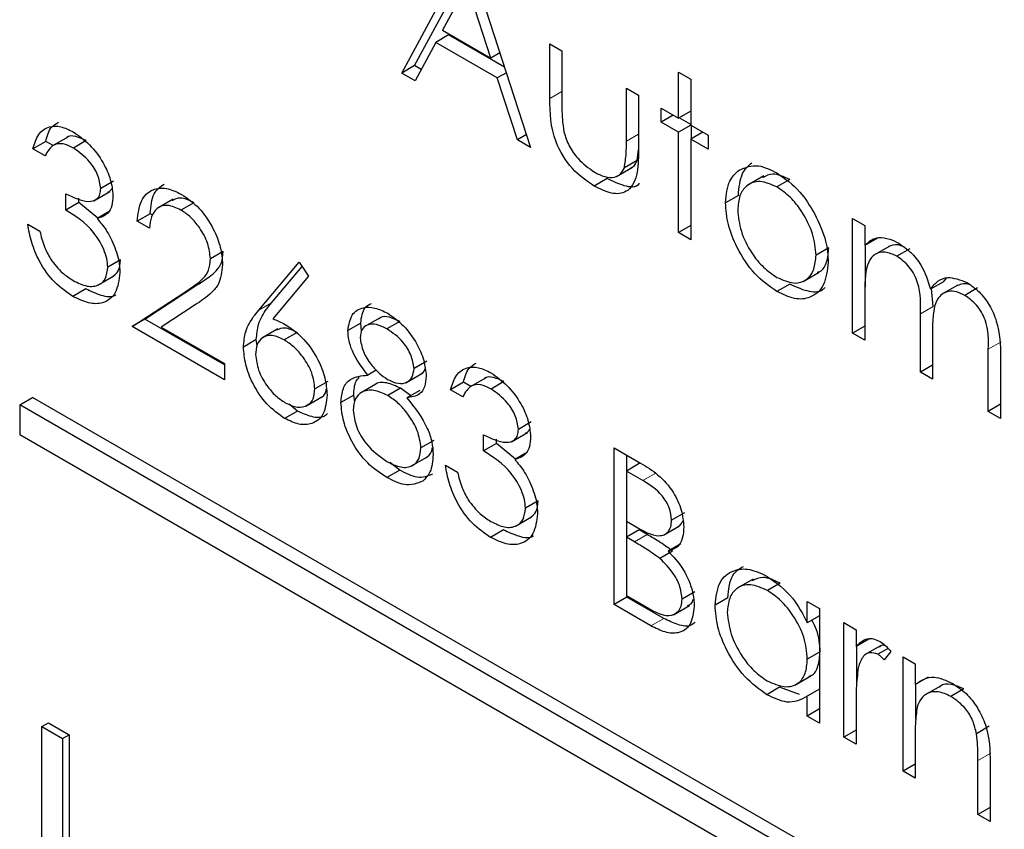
# Paper-space layout 'Blatt2' of a CAD drawing. Header units: millimetres. Extents: x 5 to 418, y 2 to 292.
# Tile 33 of 60: x 58.46 to 61.17, y 166.46 to 168.69. Entities that reach past the tile are written whole.
import ezdxf

# ---------------------------------------------------------------- set-up
doc = ezdxf.new("R2010")
doc.units = ezdxf.units.MM

psp = doc.layouts.new('Blatt2')

# ---------------------------------------------------------------- linework, layer by layer
at = {"color": 7, "linetype": 'Continuous', "lineweight": 25}
for p, q in [((59.5099, 168.5423), (59.6874, 168.8719)), ((59.5452, 168.5627), (59.699, 168.8482)), ((59.6922, 168.8691), (59.8649, 168.3373)), ((59.6894, 168.7865), (59.6216, 168.6606)), ((59.7554, 168.5834), (59.6894, 168.7865)), ((59.6216, 168.6606), (59.7554, 168.5834)), ((59.6388, 168.6472), (59.6034, 168.6268)), ((59.7932, 168.558), (59.6388, 168.6472)), ((59.6034, 168.6268), (59.5465, 168.5211)), ((59.773, 168.5288), (59.6034, 168.6268)), ((59.9176, 168.6226), (59.9512, 168.6033)), ((59.9176, 168.4718), (59.9176, 168.6226)), ((59.9512, 168.6033), (59.9512, 168.4568)), ((59.7803, 168.5978), (59.7554, 168.5834)), ((59.5452, 168.5627), (59.5099, 168.5423)), ((59.5633, 168.5523), (59.5452, 168.5627)), ((59.5465, 168.5211), (59.5099, 168.5423)), ((59.798, 168.5432), (59.773, 168.5288)), ((59.8284, 168.3584), (59.773, 168.5288)), ((60.2726, 168.5451), (60.3062, 168.5257)), ((60.2726, 168.4177), (60.2726, 168.5451)), ((60.3062, 168.5257), (60.3062, 168.3983)), ((60.1287, 168.5008), (60.1623, 168.4814)), ((60.1287, 168.3543), (60.1287, 168.5008)), ((60.1623, 168.4814), (60.1623, 168.3277)), ((60.2246, 168.4454), (60.2726, 168.4177)), ((60.2246, 168.4066), (60.2246, 168.4454)), ((60.2582, 168.426), (60.2246, 168.4066)), ((60.3062, 168.4371), (60.2726, 168.4177)), ((60.3062, 168.4004), (60.2744, 168.4187)), ((60.2726, 168.3789), (60.2246, 168.4066)), ((60.3062, 168.3983), (60.2726, 168.3789)), ((60.3062, 168.3983), (60.3542, 168.3706)), ((60.308, 168.3606), (60.308, 168.3973)), ((58.5891, 168.3656), (58.5449, 168.3401)), ((59.8533, 168.3728), (59.8284, 168.3584)), ((59.8649, 168.3373), (59.8284, 168.3584)), ((60.2726, 168.102), (60.2726, 168.3789)), ((60.3398, 168.3789), (60.3062, 168.3595)), ((60.3062, 168.3595), (60.3062, 168.0826)), ((60.3542, 168.3319), (60.3062, 168.3595)), ((60.3542, 168.3706), (60.3542, 168.3319)), ((58.5282, 168.3537), (58.4929, 168.3333)), ((58.5265, 168.3139), (58.4929, 168.3333)), ((58.5484, 168.3421), (58.5282, 168.3537)), ((58.6401, 168.3557), (58.6047, 168.3352)), ((60.1585, 168.301), (60.1623, 168.3314)), ((60.1017, 168.2569), (60.1459, 168.2825)), ((60.1585, 168.301), (60.1232, 168.2806)), ((60.0755, 168.251), (60.0402, 168.2306)), ((60.5075, 168.2583), (60.4633, 168.2328)), ((58.7153, 168.2444), (58.68, 168.224)), ((60.579, 168.2484), (60.5437, 168.228)), ((58.584, 168.1644), (58.584, 168.2087)), ((58.6194, 168.1848), (58.6194, 168.1969)), ((58.6608, 168.19), (58.705, 168.2155)), ((60.4375, 168.2046), (60.4021, 168.1842)), ((58.6194, 168.1848), (58.584, 168.1644)), ((58.6718, 168.1419), (58.6194, 168.1848)), ((58.8796, 168.1946), (58.8354, 168.169)), ((58.9364, 168.1846), (58.901, 168.1642)), ((58.7052, 168.1612), (58.6698, 168.1408)), ((58.8161, 168.1543), (58.7807, 168.1339)), ((58.8232, 168.1502), (58.8161, 168.1543)), ((60.7523, 168.1408), (60.7859, 168.1214)), ((60.7523, 167.825), (60.7523, 168.1408)), ((58.4785, 168.1256), (58.5121, 168.1062)), ((58.8143, 168.1146), (58.7807, 168.1339)), ((60.3062, 168.1213), (60.2726, 168.102)), ((60.7859, 168.1214), (60.7859, 168.0665)), ((60.3062, 168.0826), (60.2726, 168.102)), ((60.8213, 168.0869), (60.7859, 168.0665)), ((60.6869, 168.0603), (60.6516, 168.0399)), ((60.7877, 167.952), (60.7877, 168.0675)), ((60.8551, 168.065), (60.8109, 168.0395)), ((59.0175, 168.0502), (58.9822, 168.0297)), ((60.9097, 168.0575), (60.8744, 168.0371)), ((58.7345, 168.0269), (58.6992, 168.0065)), ((59.1152, 167.8877), (59.2268, 168.0204)), ((59.1505, 167.9081), (59.2349, 168.0084)), ((59.2268, 168.0204), (59.2527, 167.982)), ((58.6721, 167.9568), (58.7163, 167.9824)), ((59.2527, 167.982), (59.1538, 167.8645)), ((60.6159, 167.9672), (60.6601, 167.9927)), ((58.8017, 167.8635), (58.9468, 167.9586)), ((60.5792, 167.9603), (60.5438, 167.9399)), ((61.0026, 167.9664), (60.9672, 167.946)), ((61.0422, 167.9574), (60.998, 167.9319)), ((61.0026, 167.9664), (61.0126, 167.9772)), ((58.6386, 167.9466), (58.6033, 167.9261)), ((58.7663, 167.8431), (58.9114, 167.9382)), ((60.7859, 167.9385), (60.7859, 167.8056)), ((60.9748, 167.898), (60.9703, 167.9478)), ((61.097, 167.9494), (61.0617, 167.929)), ((58.9401, 167.9025), (58.8464, 167.8412)), ((60.9394, 167.717), (60.9394, 167.8776)), ((58.8017, 167.8635), (58.7663, 167.8431)), ((59.0206, 167.6963), (58.7663, 167.8431)), ((59.0206, 167.7372), (58.8017, 167.8635)), ((59.3965, 167.8524), (59.3612, 167.832)), ((59.3991, 167.8304), (59.3965, 167.8524)), ((59.45, 167.8674), (59.4058, 167.8419)), ((59.5043, 167.8567), (59.4689, 167.8363)), ((60.7859, 167.8444), (60.7523, 167.825)), ((58.8464, 167.8412), (59.0206, 167.7407)), ((59.1681, 167.8365), (59.1239, 167.811)), ((59.2209, 167.8265), (59.1855, 167.8061)), ((60.7859, 167.8056), (60.7523, 167.825)), ((60.973, 167.8205), (60.973, 167.6976)), ((59.1087, 167.8068), (59.0733, 167.7864)), ((59.1109, 167.7902), (59.1087, 167.8068)), ((61.1265, 167.609), (61.1265, 167.7802)), ((61.1601, 167.7607), (61.1601, 167.5896)), ((59.0206, 167.7407), (59.0206, 167.6963)), ((59.5788, 167.7474), (59.5435, 167.727)), ((60.973, 167.7364), (60.9394, 167.717)), ((59.4394, 167.7225), (59.4158, 167.7089)), ((59.5208, 167.6878), (59.565, 167.7134)), ((60.973, 167.6976), (60.9394, 167.717)), ((59.3054, 167.6917), (59.27, 167.6713)), ((59.4386, 167.6839), (59.3944, 167.6583)), ((59.6795, 167.6891), (59.6442, 167.6687)), ((59.6997, 167.6775), (59.6795, 167.6891)), ((59.7404, 167.701), (59.6962, 167.6755)), ((59.7914, 167.691), (59.756, 167.6706)), ((59.3773, 167.6535), (59.342, 167.6331)), ((59.3802, 167.6346), (59.3773, 167.6535)), ((59.5065, 167.6727), (59.4711, 167.6523)), ((59.5341, 167.6524), (59.5065, 167.6727)), ((59.5592, 167.6669), (59.5239, 167.6465)), ((59.6778, 167.6493), (59.6442, 167.6687)), ((58.4564, 167.6266), (58.4918, 167.647)), ((66.2346, 163.1363), (58.4564, 167.6266)), ((58.4564, 167.6266), (58.4564, 167.5449)), ((66.27, 163.1567), (58.4918, 167.647)), ((59.222, 167.6098), (59.1989, 167.6289)), ((59.245, 167.6236), (59.2892, 167.6492)), ((61.1601, 167.6284), (61.1265, 167.609)), ((59.222, 167.6098), (59.1867, 167.5894)), ((61.1601, 167.5896), (61.1265, 167.609)), ((59.8666, 167.5798), (59.8313, 167.5594)), ((58.4564, 167.5449), (66.2346, 163.0547)), ((59.7353, 167.4997), (59.7353, 167.5441)), ((59.8121, 167.5254), (59.8563, 167.5509)), ((59.598, 167.5289), (59.5626, 167.5085)), ((59.7707, 167.5202), (59.7353, 167.4997)), ((59.7707, 167.5202), (59.7707, 167.5323)), ((59.8231, 167.4773), (59.7707, 167.5202)), ((59.8565, 167.4966), (59.8212, 167.4762)), ((60.0951, 167.5081), (60.1681, 167.4659)), ((60.0951, 167.076), (60.0951, 167.5081)), ((59.5039, 167.447), (59.4769, 167.4675)), ((59.535, 167.4575), (59.5792, 167.483)), ((60.1641, 167.4648), (60.1287, 167.4444)), ((60.1305, 167.4454), (60.1305, 167.4877)), ((59.5039, 167.447), (59.4686, 167.4266)), ((59.6298, 167.461), (59.6634, 167.4416)), ((60.1287, 167.4444), (60.1287, 167.3059)), ((60.1743, 167.4181), (60.1287, 167.4444)), ((59.8858, 167.3623), (59.8505, 167.3419)), ((60.2888, 167.3293), (60.2534, 167.3089)), ((59.8234, 167.2922), (59.8676, 167.3177)), ((60.1287, 167.3059), (60.1513, 167.2929)), ((60.1305, 167.2626), (60.1305, 167.3049)), ((59.79, 167.2819), (59.7546, 167.2615)), ((60.1641, 167.282), (60.1287, 167.2616)), ((60.1863, 167.2691), (60.1641, 167.282)), ((60.2312, 167.2676), (60.2754, 167.2931)), ((60.1287, 167.2616), (60.1287, 167.1009)), ((60.151, 167.2487), (60.1287, 167.2616)), ((60.2563, 167.2236), (60.221, 167.2032)), ((60.2791, 167.2437), (60.2438, 167.2233)), ((60.4785, 167.1465), (60.4343, 167.1209)), ((60.3176, 167.1111), (60.2822, 167.0906)), ((60.5528, 167.1351), (60.5174, 167.1147)), ((60.1305, 167.0964), (60.0951, 167.076)), ((60.1287, 167.1009), (60.1765, 167.0733)), ((60.1305, 167.0964), (60.1305, 167.0999)), ((60.2317, 167.038), (60.1305, 167.0964)), ((60.4087, 167.0945), (60.3734, 167.0741)), ((60.6276, 167.0259), (60.6276, 167.0844)), ((60.6276, 167.0844), (60.6612, 167.065)), ((60.1963, 167.0176), (60.0951, 167.076)), ((60.2586, 167.048), (60.3028, 167.0735)), ((60.6612, 167.065), (60.6612, 166.7492)), ((60.6612, 167.0453), (60.6276, 167.0259)), ((60.7283, 167.0262), (60.7619, 167.0068)), ((60.7283, 166.7105), (60.7283, 167.0262)), ((60.7619, 167.0068), (60.7619, 166.9603)), ((60.7973, 166.9808), (60.7619, 166.9603)), ((60.7637, 166.8569), (60.7637, 166.9614)), ((60.8297, 166.9626), (60.7855, 166.9371)), ((60.8503, 166.9549), (60.8223, 166.9388)), ((60.8579, 166.9462), (60.8394, 166.9232)), ((60.6612, 166.9452), (60.6276, 166.9258)), ((60.8915, 166.932), (60.925, 166.9127)), ((60.8915, 166.6163), (60.8915, 166.932)), ((60.925, 166.9127), (60.925, 166.8557)), ((60.5933, 166.8539), (60.6375, 166.8794)), ((60.9604, 166.8761), (60.925, 166.8557)), ((60.5513, 166.848), (60.5159, 166.8275)), ((60.6062, 166.8277), (60.5513, 166.848)), ((60.6612, 166.8426), (60.6276, 166.8232)), ((60.9268, 166.7595), (60.9268, 166.8567)), ((60.995, 166.8514), (60.9508, 166.8259)), ((61.0586, 166.8432), (61.0232, 166.8227)), ((60.6276, 166.7686), (60.6276, 166.8232)), ((60.6612, 166.788), (60.6276, 166.7686)), ((60.7619, 166.7972), (60.7619, 166.6911)), ((60.6612, 166.7492), (60.6276, 166.7686)), ((58.5178, 166.7397), (58.5355, 166.75)), ((58.5178, 166.7397), (58.5749, 166.7068)), ((58.5178, 166.0049), (58.5178, 166.7397)), ((58.5355, 166.75), (58.5926, 166.717)), ((60.7619, 166.7298), (60.7283, 166.7105)), ((61.1291, 166.7403), (61.0938, 166.7199)), ((58.5749, 166.7068), (58.5926, 166.717)), ((58.5749, 166.7068), (58.5749, 165.9719)), ((58.5926, 166.717), (58.5926, 165.9821)), ((60.7619, 166.6911), (60.7283, 166.7105)), ((60.925, 166.7111), (60.925, 166.5969)), ((60.925, 166.6357), (60.8915, 166.6163)), ((61.0977, 166.4972), (61.0977, 166.6457)), ((61.1313, 166.6391), (61.1313, 166.4778)), ((60.925, 166.5969), (60.8915, 166.6163)), ((61.1313, 166.5166), (61.0977, 166.4972)), ((61.1313, 166.4778), (61.0977, 166.4972))]:
    psp.add_line(p, q, dxfattribs=at)
at = {"color": 7, "linetype": 'Continuous', "lineweight": 18}
for p, q in [((59.9512, 168.4912), (59.9176, 168.4718)), ((60.1623, 168.3737), (60.1287, 168.3543)), ((58.9468, 167.9586), (58.9114, 167.9382)), ((59.1505, 167.9081), (59.1152, 167.8877)), ((60.9748, 167.898), (60.9394, 167.8776)), ((61.1619, 167.8006), (61.1265, 167.7802)), ((60.2096, 167.4385), (60.1743, 167.4181)), ((60.1863, 167.2691), (60.151, 167.2487)), ((60.2317, 167.038), (60.1963, 167.0176)), ((61.1331, 166.6662), (61.0977, 166.6457))]:
    psp.add_line(p, q, dxfattribs=at)
at = {"color": 7, "linetype": 'Continuous', "lineweight": 25}
for points, knots in [([(60.0402, 168.2306), (60.0194, 168.2445), (59.9779, 168.2722), (59.9197, 168.369), (59.9184, 168.4327), (59.9176, 168.4718)], [0, 0, 0, 0, 0.28097, 0.559785, 1, 1, 1, 1]), ([(59.9512, 168.4568), (59.9512, 168.4429), (59.9511, 168.4182), (59.9549, 168.3916), (59.9565, 168.3799)], [0, 0, 0, 0, 0.560377, 1, 1, 1, 1]), ([(58.4929, 168.3333), (58.4972, 168.3475), (58.5058, 168.3757), (58.5344, 168.3959), (58.569, 168.397), (58.5925, 168.3856), (58.6043, 168.3798)], [0, 0, 0, 0, 0.280288, 0.55968, 0.779747, 1, 1, 1, 1]), ([(58.5282, 168.3537), (58.5321, 168.3685), (58.5386, 168.3927), (58.5563, 168.4026), (58.5632, 168.4064)], [0, 0, 0, 0, 0.609349, 1, 1, 1, 1]), ([(58.6401, 168.3557), (58.6306, 168.3601), (58.6115, 168.3688), (58.5912, 168.3701), (58.5856, 168.363), (58.5852, 168.3624)], [0, 0, 0, 0, 0.479358, 0.957166, 1, 1, 1, 1]), ([(58.6043, 168.3798), (58.6194, 168.3692), (58.6497, 168.348), (58.6859, 168.2993), (58.709, 168.2483), (58.712, 168.2191), (58.7135, 168.2045)], [0, 0, 0, 0, 0.280085, 0.559868, 0.780099, 1, 1, 1, 1]), ([(59.9565, 168.3799), (59.9607, 168.3669), (59.9689, 168.341), (59.999, 168.2984), (60.0248, 168.2803), (60.0405, 168.2692)], [0, 0, 0, 0, 0.280117, 0.560544, 1, 1, 1, 1]), ([(58.6047, 168.3352), (58.595, 168.34), (58.5756, 168.3494), (58.5446, 168.3457), (58.5333, 168.326), (58.5265, 168.3139)], [0, 0, 0, 0, 0.280636, 0.560364, 1, 1, 1, 1]), ([(58.68, 168.224), (58.6781, 168.2364), (58.6743, 168.2613), (58.6456, 168.3059), (58.6202, 168.3241), (58.6047, 168.3352)], [0, 0, 0, 0, 0.278859, 0.560074, 1, 1, 1, 1]), ([(60.1232, 168.2806), (60.1252, 168.2937), (60.1289, 168.317), (60.1288, 168.3429), (60.1287, 168.3543)], [0, 0, 0, 0, 0.559371, 1, 1, 1, 1]), ([(60.1623, 168.3277), (60.162, 168.3043), (60.1614, 168.2577), (60.1351, 168.2113), (60.0882, 168.2063), (60.0562, 168.2225), (60.0402, 168.2306)], [0, 0, 0, 0, 0.281501, 0.559646, 0.779298, 1, 1, 1, 1]), ([(60.0405, 168.2692), (60.0502, 168.2642), (60.0697, 168.2543), (60.0946, 168.2535), (60.1135, 168.2621), (60.1199, 168.2744), (60.1232, 168.2806)], [0, 0, 0, 0, 0.28027, 0.560007, 0.780074, 1, 1, 1, 1]), ([(60.1409, 168.2809), (60.1432, 168.2819), (60.1513, 168.2853), (60.1555, 168.2944), (60.1585, 168.301)], [0, 0, 0, 0, 0.285818, 1, 1, 1, 1]), ([(60.4375, 168.2046), (60.4395, 168.2267), (60.443, 168.2663), (60.4652, 168.2862), (60.475, 168.295)], [0, 0, 0, 0, 0.559285, 1, 1, 1, 1]), ([(60.4396, 168.2746), (60.4565, 168.2817), (60.4867, 168.2946), (60.5263, 168.2752), (60.5438, 168.2667)], [0, 0, 0, 0, 0.55888, 1, 1, 1, 1]), ([(60.164, 168.2371), (60.1639, 168.2369), (60.1563, 168.2248), (60.122, 168.2289), (60.0911, 168.2436), (60.0755, 168.251)], [0, 0, 0, 0, 0.010224, 0.503933, 1, 1, 1, 1]), ([(60.4021, 168.1842), (60.4041, 168.2063), (60.4077, 168.2459), (60.4298, 168.2658), (60.4396, 168.2746)], [0, 0, 0, 0, 0.559285, 1, 1, 1, 1]), ([(60.579, 168.2484), (60.5627, 168.256), (60.5339, 168.2693), (60.5132, 168.2583), (60.5042, 168.2535)], [0, 0, 0, 0, 0.564377, 1, 1, 1, 1]), ([(60.5438, 168.2667), (60.566, 168.2512), (60.6057, 168.2235), (60.6348, 168.1758), (60.6477, 168.1547)], [0, 0, 0, 0, 0.559182, 1, 1, 1, 1]), ([(58.584, 168.2087), (58.6052, 168.1988), (58.6369, 168.1838), (58.6679, 168.1913), (58.6785, 168.2067), (58.6795, 168.2183), (58.68, 168.224)], [0, 0, 0, 0, 0.499418, 0.749016, 0.874544, 1, 1, 1, 1]), ([(58.6997, 168.2147), (58.7017, 168.2151), (58.7067, 168.2159), (58.7089, 168.2211), (58.7103, 168.2242)], [0, 0, 0, 0, 0.3991494, 1, 1, 1, 1]), ([(58.7807, 168.1339), (58.7829, 168.1537), (58.7872, 168.1931), (58.8192, 168.2227), (58.8598, 168.2281), (58.8884, 168.2144), (58.9027, 168.2075)], [0, 0, 0, 0, 0.280029, 0.559515, 0.779668, 1, 1, 1, 1]), ([(58.8161, 168.1543), (58.8179, 168.1747), (58.8213, 168.212), (58.8439, 168.2282), (58.8543, 168.2356)], [0, 0, 0, 0, 0.54369, 1, 1, 1, 1]), ([(60.5437, 168.228), (60.5277, 168.235), (60.4957, 168.2489), (60.4607, 168.2346), (60.439, 168.2062), (60.4368, 168.1784), (60.4357, 168.1645)], [0, 0, 0, 0, 0.279484, 0.559256, 0.779547, 1, 1, 1, 1]), ([(60.6516, 168.0399), (60.6498, 168.0595), (60.6461, 168.0985), (60.6165, 168.1562), (60.5813, 168.2023), (60.5562, 168.2194), (60.5437, 168.228)], [0, 0, 0, 0, 0.279586, 0.559398, 0.779653, 1, 1, 1, 1]), ([(58.7135, 168.2045), (58.7129, 168.1948), (58.7117, 168.1756), (58.6982, 168.1502), (58.6806, 168.1444), (58.6698, 168.1408)], [0, 0, 0, 0, 0.280508, 0.560792, 1, 1, 1, 1]), ([(58.9364, 168.1846), (58.9233, 168.191), (58.9002, 168.2023), (58.8835, 168.1937), (58.8762, 168.19)], [0, 0, 0, 0, 0.5644202, 1, 1, 1, 1]), ([(58.9027, 168.2075), (58.9194, 168.1961), (58.9528, 168.1733), (58.9898, 168.1167), (59.0122, 168.061), (59.0146, 168.0296), (59.0158, 168.0138)], [0, 0, 0, 0, 0.27989, 0.559224, 0.779582, 1, 1, 1, 1]), ([(58.901, 168.1642), (58.8882, 168.1701), (58.8627, 168.1818), (58.8338, 168.1715), (58.8183, 168.1467), (58.8156, 168.1253), (58.8143, 168.1146)], [0, 0, 0, 0, 0.279699, 0.558847, 0.779176, 1, 1, 1, 1]), ([(60.5438, 167.9399), (60.5228, 167.9544), (60.481, 167.9835), (60.4349, 168.0549), (60.4067, 168.1248), (60.4036, 168.1644), (60.4021, 168.1842)], [0, 0, 0, 0, 0.279776, 0.559179, 0.779592, 1, 1, 1, 1]), ([(58.6992, 168.0065), (58.6986, 168.0144), (58.6975, 168.0301), (58.6859, 168.064), (58.6511, 168.1214), (58.6108, 168.1472), (58.584, 168.1644)], [0, 0, 0, 0, 0.125587, 0.251191, 0.500605, 1, 1, 1, 1]), ([(58.6698, 168.1408), (58.6786, 168.1305), (58.6941, 168.1122), (58.7054, 168.0902), (58.7104, 168.0805)], [0, 0, 0, 0, 0.559795, 1, 1, 1, 1]), ([(58.9822, 168.0297), (58.9806, 168.044), (58.9775, 168.0726), (58.9546, 168.114), (58.9283, 168.146), (58.9101, 168.1581), (58.901, 168.1642)], [0, 0, 0, 0, 0.279126, 0.558978, 0.77935, 1, 1, 1, 1]), ([(60.4357, 168.1645), (60.4377, 168.1451), (60.4417, 168.1063), (60.4703, 168.0485), (60.5063, 168.0041), (60.5312, 167.9872), (60.5437, 167.9787)], [0, 0, 0, 0, 0.2796181, 0.5591672, 0.7795123, 1, 1, 1, 1]), ([(60.6477, 168.1547), (60.6598, 168.1289), (60.6814, 168.0828), (60.684, 168.0398), (60.6852, 168.0208)], [0, 0, 0, 0, 0.559216, 1, 1, 1, 1]), ([(58.6033, 167.9261), (58.5861, 167.9378), (58.5518, 167.9611), (58.5113, 168.0176), (58.4878, 168.0748), (58.4816, 168.1087), (58.4785, 168.1256)], [0, 0, 0, 0, 0.279886, 0.558979, 0.779263, 1, 1, 1, 1]), ([(58.5121, 168.1062), (58.5155, 168.0917), (58.5216, 168.0657), (58.5353, 168.0406), (58.5414, 168.0296)], [0, 0, 0, 0, 0.5606944, 1, 1, 1, 1]), ([(60.7859, 168.0665), (60.792, 168.0725), (60.8028, 168.0832), (60.8174, 168.0872), (60.8238, 168.089)], [0, 0, 0, 0, 0.5601482, 1, 1, 1, 1]), ([(60.8238, 168.089), (60.8339, 168.0883), (60.852, 168.0871), (60.8716, 168.077), (60.8802, 168.0725)], [0, 0, 0, 0, 0.559743, 1, 1, 1, 1]), ([(58.7104, 168.0805), (58.7176, 168.0632), (58.7304, 168.0321), (58.732, 168.0035), (58.7327, 167.9909)], [0, 0, 0, 0, 0.559419, 1, 1, 1, 1]), ([(60.6545, 167.9926), (60.6572, 167.9932), (60.6701, 167.9963), (60.6828, 168.0204), (60.6856, 168.047), (60.6869, 168.0603)], [0, 0, 0, 0, 0.119123, 0.559661, 1, 1, 1, 1]), ([(60.8918, 168.0635), (60.8869, 168.0654), (60.8712, 168.0718), (60.8591, 168.0662), (60.8507, 168.0624)], [0, 0, 0, 0, 0.309221, 1, 1, 1, 1]), ([(60.8802, 168.0725), (60.8911, 168.0649), (60.913, 168.0497), (60.9487, 168.0059), (60.9602, 167.9687), (60.9672, 167.946)], [0, 0, 0, 0, 0.280809, 0.561507, 1, 1, 1, 1]), ([(58.9468, 167.9586), (58.9576, 167.9655), (58.9753, 167.9769), (58.9982, 167.9955), (59.0145, 168.0166), (59.0165, 168.039), (59.0175, 168.0502)], [0, 0, 0, 0, 0.340542, 0.56085, 0.780599, 1, 1, 1, 1]), ([(60.5437, 167.9787), (60.5595, 167.9717), (60.5912, 167.9575), (60.627, 167.9698), (60.648, 167.9989), (60.6504, 168.0263), (60.6516, 168.0399)], [0, 0, 0, 0, 0.279745, 0.559113, 0.779606, 1, 1, 1, 1]), ([(60.8744, 168.0371), (60.8633, 168.0418), (60.8413, 168.0514), (60.8135, 168.0444), (60.7865, 168.0128), (60.7862, 167.9691), (60.7859, 167.9385)], [0, 0, 0, 0, 0.186544, 0.37335, 0.56013, 1, 1, 1, 1]), ([(60.9394, 167.8776), (60.9404, 167.9054), (60.9417, 167.9401), (60.923, 167.9865), (60.9043, 168.0152), (60.8863, 168.0284), (60.8744, 168.0371)], [0, 0, 0, 0, 0.500537, 0.625897, 0.751368, 1, 1, 1, 1]), ([(58.5414, 168.0296), (58.5521, 168.0156), (58.5714, 167.9906), (58.5939, 167.9764), (58.6039, 167.9701)], [0, 0, 0, 0, 0.558748, 1, 1, 1, 1]), ([(58.6039, 167.9701), (58.6169, 167.9636), (58.6428, 167.9507), (58.6741, 167.955), (58.6954, 167.9735), (58.6979, 167.9955), (58.6992, 168.0065)], [0, 0, 0, 0, 0.2805991, 0.5601509, 0.7803026, 1, 1, 1, 1]), ([(58.7116, 167.9802), (58.7179, 167.9848), (58.7312, 167.9941), (58.7334, 168.0157), (58.7345, 168.0269)], [0, 0, 0, 0, 0.480676, 1, 1, 1, 1]), ([(58.9114, 167.9382), (58.9222, 167.9451), (58.94, 167.9565), (58.9629, 167.9751), (58.9792, 167.9962), (58.9812, 168.0186), (58.9822, 168.0297)], [0, 0, 0, 0, 0.340542, 0.56085, 0.780599, 1, 1, 1, 1]), ([(59.0158, 168.0138), (59.0135, 167.9943), (59.0098, 167.9622), (58.9857, 167.9366), (58.9638, 167.9182), (58.948, 167.9078), (58.9401, 167.9025)], [0, 0, 0, 0, 0.33837, 0.558748, 0.779361, 1, 1, 1, 1]), ([(60.6852, 168.0208), (60.6826, 167.9983), (60.6775, 167.9532), (60.6398, 167.921), (60.593, 167.9158), (60.5602, 167.9318), (60.5438, 167.9399)], [0, 0, 0, 0, 0.279521, 0.559381, 0.779507, 1, 1, 1, 1]), ([(58.7327, 167.9909), (58.7301, 167.9712), (58.7247, 167.9319), (58.6896, 167.9055), (58.6468, 167.9049), (58.6178, 167.9191), (58.6033, 167.9261)], [0, 0, 0, 0, 0.279304, 0.558838, 0.779277, 1, 1, 1, 1]), ([(60.9672, 167.946), (60.9734, 167.954), (60.9859, 167.9699), (61.0187, 167.9834), (61.049, 167.9716), (61.0675, 167.9644)], [0, 0, 0, 0, 0.281263, 0.562094, 1, 1, 1, 1]), ([(60.6763, 167.9505), (60.6742, 167.9483), (60.6625, 167.9363), (60.6275, 167.9375), (60.5953, 167.9527), (60.5792, 167.9603)], [0, 0, 0, 0, 0.100871, 0.55006, 1, 1, 1, 1]), ([(61.075, 167.9585), (61.0747, 167.9587), (61.0667, 167.962), (61.0533, 167.9613), (61.0428, 167.9565), (61.0381, 167.9543)], [0, 0, 0, 0, 0.023662, 0.556677, 1, 1, 1, 1]), ([(61.0675, 167.9644), (61.0789, 167.9566), (61.1016, 167.9411), (61.1311, 167.9022), (61.1592, 167.8376), (61.1597, 167.7924), (61.1601, 167.7607)], [0, 0, 0, 0, 0.186885, 0.373579, 0.560268, 1, 1, 1, 1]), ([(58.7212, 167.93), (58.7208, 167.9297), (58.7113, 167.9218), (58.6811, 167.927), (58.6528, 167.94), (58.6386, 167.9466)], [0, 0, 0, 0, 0.020663, 0.510016, 1, 1, 1, 1]), ([(61.0617, 167.929), (61.0539, 167.9328), (61.0383, 167.9403), (61.017, 167.9408), (60.9989, 167.9341), (60.9725, 167.9041), (60.9728, 167.8576), (60.973, 167.8205)], [0, 0, 0, 0, 0.125317, 0.250662, 0.376086, 0.501515, 1, 1, 1, 1]), ([(61.1265, 167.7802), (61.1273, 167.8067), (61.1283, 167.8398), (61.1081, 167.883), (61.0899, 167.9091), (61.0729, 167.921), (61.0617, 167.929)], [0, 0, 0, 0, 0.499445, 0.624933, 0.750561, 1, 1, 1, 1]), ([(59.1087, 167.8068), (59.11, 167.8215), (59.1122, 167.8457), (59.1241, 167.8717), (59.1364, 167.891), (59.1458, 167.9024), (59.1505, 167.9081)], [0, 0, 0, 0, 0.339374, 0.559486, 0.779731, 1, 1, 1, 1]), ([(59.3612, 167.832), (59.3638, 167.8478), (59.3691, 167.8793), (59.4, 167.8974), (59.4352, 167.8968), (59.459, 167.8853), (59.4708, 167.8796)], [0, 0, 0, 0, 0.2788058, 0.5584573, 0.7791595, 1, 1, 1, 1]), ([(59.3965, 167.8524), (59.3986, 167.869), (59.402, 167.8952), (59.4198, 167.9037), (59.4263, 167.9069)], [0, 0, 0, 0, 0.632557, 1, 1, 1, 1]), ([(59.0733, 167.7864), (59.0747, 167.801), (59.0768, 167.8252), (59.0887, 167.8513), (59.1011, 167.8706), (59.1105, 167.882), (59.1152, 167.8877)], [0, 0, 0, 0, 0.339374, 0.559486, 0.779731, 1, 1, 1, 1]), ([(59.5043, 167.8567), (59.4946, 167.8614), (59.4753, 167.8708), (59.4546, 167.8716), (59.4474, 167.865), (59.4462, 167.8639)], [0, 0, 0, 0, 0.454504, 0.907816, 1, 1, 1, 1]), ([(59.4708, 167.8796), (59.4857, 167.8691), (59.5156, 167.8481), (59.5506, 167.7993), (59.5727, 167.7492), (59.5756, 167.7205), (59.577, 167.7062)], [0, 0, 0, 0, 0.279929, 0.559623, 0.779946, 1, 1, 1, 1]), ([(59.1538, 167.8645), (59.161, 167.8617), (59.1739, 167.8566), (59.1869, 167.8495), (59.1926, 167.8463)], [0, 0, 0, 0, 0.55991, 1, 1, 1, 1]), ([(59.1926, 167.8463), (59.209, 167.8347), (59.2418, 167.8114), (59.2783, 167.7557), (59.3004, 167.7007), (59.3025, 167.6697), (59.3036, 167.6542)], [0, 0, 0, 0, 0.279638, 0.559326, 0.779527, 1, 1, 1, 1]), ([(59.4689, 167.8363), (59.4591, 167.8412), (59.4395, 167.8511), (59.4154, 167.849), (59.3979, 167.8369), (59.3958, 167.8203), (59.3947, 167.812)], [0, 0, 0, 0, 0.280651, 0.560566, 0.78062, 1, 1, 1, 1]), ([(59.1855, 167.8061), (59.1741, 167.8115), (59.1514, 167.8224), (59.1252, 167.8147), (59.1094, 167.7949), (59.1077, 167.7752), (59.1069, 167.7654)], [0, 0, 0, 0, 0.280127, 0.559515, 0.779719, 1, 1, 1, 1]), ([(59.2209, 167.8265), (59.2093, 167.8323), (59.1878, 167.8431), (59.1717, 167.836), (59.1642, 167.8328)], [0, 0, 0, 0, 0.538433, 1, 1, 1, 1]), ([(59.4158, 167.7089), (59.3997, 167.7305), (59.3773, 167.7606), (59.3631, 167.8052), (59.3618, 167.8231), (59.3612, 167.832)], [0, 0, 0, 0, 0.557752, 0.778932, 1, 1, 1, 1]), ([(59.5435, 167.727), (59.5415, 167.7393), (59.5374, 167.7639), (59.5099, 167.8085), (59.4845, 167.8258), (59.4689, 167.8363)], [0, 0, 0, 0, 0.278971, 0.559919, 1, 1, 1, 1]), ([(59.27, 167.6713), (59.2683, 167.6858), (59.2648, 167.7149), (59.2403, 167.7564), (59.2132, 167.7878), (59.1948, 167.8), (59.1855, 167.8061)], [0, 0, 0, 0, 0.278754, 0.558605, 0.779147, 1, 1, 1, 1]), ([(59.3947, 167.812), (59.3968, 167.7994), (59.401, 167.7739), (59.4233, 167.7393), (59.4466, 167.7128), (59.4624, 167.7023), (59.4703, 167.6971)], [0, 0, 0, 0, 0.277721, 0.558224, 0.779072, 1, 1, 1, 1]), ([(59.1867, 167.5894), (59.1699, 167.6014), (59.1365, 167.6253), (59.0987, 167.6822), (59.0772, 167.7386), (59.0746, 167.7704), (59.0733, 167.7864)], [0, 0, 0, 0, 0.27967, 0.559085, 0.779558, 1, 1, 1, 1]), ([(59.1069, 167.7654), (59.1085, 167.7512), (59.1117, 167.7228), (59.1351, 167.6819), (59.1614, 167.6507), (59.1794, 167.6386), (59.1885, 167.6326)], [0, 0, 0, 0, 0.279059, 0.55882, 0.779303, 1, 1, 1, 1]), ([(59.6795, 167.6891), (59.6835, 167.7039), (59.6899, 167.7281), (59.7076, 167.7379), (59.7145, 167.7418)], [0, 0, 0, 0, 0.609349, 1, 1, 1, 1]), ([(59.342, 167.6331), (59.3432, 167.6468), (59.3457, 167.6743), (59.3708, 167.7046), (59.3987, 167.7072), (59.4158, 167.7089)], [0, 0, 0, 0, 0.279987, 0.559901, 1, 1, 1, 1]), ([(59.4703, 167.6971), (59.4802, 167.6926), (59.5001, 167.6835), (59.5241, 167.6872), (59.5398, 167.7023), (59.5422, 167.7188), (59.5435, 167.727)], [0, 0, 0, 0, 0.280237, 0.560145, 0.780435, 1, 1, 1, 1]), ([(59.577, 167.7062), (59.5762, 167.6959), (59.5745, 167.6753), (59.5568, 167.6515), (59.5364, 167.6484), (59.5239, 167.6465)], [0, 0, 0, 0, 0.280159, 0.560243, 1, 1, 1, 1]), ([(59.5604, 167.711), (59.5659, 167.7142), (59.5719, 167.7176), (59.5737, 167.7257), (59.5738, 167.7263)], [0, 0, 0, 0, 0.924442, 1, 1, 1, 1]), ([(59.6442, 167.6687), (59.6485, 167.6828), (59.6571, 167.711), (59.6857, 167.7313), (59.7203, 167.7324), (59.7438, 167.7209), (59.7556, 167.7152)], [0, 0, 0, 0, 0.280288, 0.55968, 0.779747, 1, 1, 1, 1]), ([(59.7556, 167.7152), (59.7707, 167.7046), (59.801, 167.6833), (59.8373, 167.6346), (59.8603, 167.5837), (59.8633, 167.5544), (59.8649, 167.5398)], [0, 0, 0, 0, 0.280085, 0.559868, 0.780099, 1, 1, 1, 1]), ([(59.3773, 167.6535), (59.378, 167.6679), (59.379, 167.6886), (59.3893, 167.6996), (59.3924, 167.703)], [0, 0, 0, 0, 0.697882, 1, 1, 1, 1]), ([(59.5065, 167.6727), (59.4936, 167.6786), (59.4678, 167.6905), (59.4425, 167.6895), (59.4347, 167.6813), (59.4344, 167.681)], [0, 0, 0, 0, 0.490788, 0.980826, 1, 1, 1, 1]), ([(59.756, 167.6706), (59.7463, 167.6753), (59.7269, 167.6848), (59.6959, 167.681), (59.6847, 167.6613), (59.6778, 167.6493)], [0, 0, 0, 0, 0.280636, 0.560364, 1, 1, 1, 1]), ([(59.7914, 167.691), (59.7819, 167.6954), (59.7629, 167.7042), (59.7425, 167.7054), (59.7369, 167.6983), (59.7365, 167.6978)], [0, 0, 0, 0, 0.479358, 0.957166, 1, 1, 1, 1]), ([(59.3036, 167.6542), (59.3017, 167.6355), (59.2978, 167.5982), (59.2659, 167.5729), (59.2269, 167.5705), (59.2001, 167.5831), (59.1867, 167.5894)], [0, 0, 0, 0, 0.279631, 0.55896, 0.779478, 1, 1, 1, 1]), ([(59.1885, 167.6326), (59.2, 167.6273), (59.2229, 167.6167), (59.2496, 167.6235), (59.2672, 167.6416), (59.2691, 167.6614), (59.27, 167.6713)], [0, 0, 0, 0, 0.280018, 0.559853, 0.779987, 1, 1, 1, 1]), ([(59.2847, 167.6468), (59.285, 167.6469), (59.2926, 167.6485), (59.2994, 167.6569), (59.3012, 167.6684), (59.3015, 167.6705)], [0, 0, 0, 0, 0.027326, 0.817479, 1, 1, 1, 1]), ([(59.4711, 167.6523), (59.458, 167.6586), (59.4317, 167.6712), (59.4007, 167.6649), (59.3794, 167.6459), (59.3768, 167.6236), (59.3756, 167.6124)], [0, 0, 0, 0, 0.2802829, 0.5601377, 0.7802983, 1, 1, 1, 1]), ([(59.5626, 167.5085), (59.5604, 167.5241), (59.556, 167.5554), (59.5295, 167.5992), (59.5006, 167.6328), (59.481, 167.6458), (59.4711, 167.6523)], [0, 0, 0, 0, 0.278303, 0.558509, 0.779146, 1, 1, 1, 1]), ([(59.8313, 167.5594), (59.8294, 167.5718), (59.8256, 167.5967), (59.7969, 167.6412), (59.7715, 167.6595), (59.756, 167.6706)], [0, 0, 0, 0, 0.278859, 0.560074, 1, 1, 1, 1]), ([(59.4686, 167.4266), (59.4505, 167.4384), (59.4144, 167.4618), (59.3722, 167.5212), (59.3468, 167.5815), (59.3436, 167.6159), (59.342, 167.6331)], [0, 0, 0, 0, 0.280545, 0.559269, 0.779816, 1, 1, 1, 1]), ([(59.5239, 167.6465), (59.5451, 167.6194), (59.5747, 167.5816), (59.5941, 167.5242), (59.5955, 167.5013), (59.5962, 167.4899)], [0, 0, 0, 0, 0.558271, 0.779089, 1, 1, 1, 1]), ([(59.3053, 167.6034), (59.3026, 167.6007), (59.292, 167.5899), (59.2616, 167.5918), (59.2352, 167.6038), (59.222, 167.6098)], [0, 0, 0, 0, 0.146573, 0.573283, 1, 1, 1, 1]), ([(59.3756, 167.6124), (59.3777, 167.5968), (59.3819, 167.5655), (59.4165, 167.5075), (59.4491, 167.4847), (59.4689, 167.4707)], [0, 0, 0, 0, 0.279833, 0.560198, 1, 1, 1, 1]), ([(59.7353, 167.5441), (59.7565, 167.5341), (59.7882, 167.5192), (59.8192, 167.5267), (59.8298, 167.542), (59.8308, 167.5536), (59.8313, 167.5594)], [0, 0, 0, 0, 0.499418, 0.749016, 0.874544, 1, 1, 1, 1]), ([(59.851, 167.5501), (59.853, 167.5504), (59.858, 167.5513), (59.8602, 167.5565), (59.8616, 167.5596)], [0, 0, 0, 0, 0.399149, 1, 1, 1, 1]), ([(59.8649, 167.5398), (59.8643, 167.5302), (59.863, 167.5109), (59.8496, 167.4856), (59.8319, 167.4797), (59.8212, 167.4762)], [0, 0, 0, 0, 0.280508, 0.560792, 1, 1, 1, 1]), ([(59.4689, 167.4707), (59.4818, 167.4643), (59.5076, 167.4515), (59.5386, 167.4563), (59.559, 167.4756), (59.5614, 167.4975), (59.5626, 167.5085)], [0, 0, 0, 0, 0.280602, 0.559962, 0.78018, 1, 1, 1, 1]), ([(59.5962, 167.4899), (59.5947, 167.4723), (59.592, 167.441), (59.5753, 167.4242), (59.5679, 167.4167)], [0, 0, 0, 0, 0.559346, 1, 1, 1, 1]), ([(59.5748, 167.4805), (59.5818, 167.4851), (59.5914, 167.4913), (59.5935, 167.5055), (59.594, 167.5093)], [0, 0, 0, 0, 0.736471, 1, 1, 1, 1]), ([(59.8505, 167.3419), (59.8499, 167.3497), (59.8488, 167.3654), (59.8372, 167.3994), (59.8024, 167.4567), (59.7622, 167.4825), (59.7353, 167.4997)], [0, 0, 0, 0, 0.125587, 0.251191, 0.500605, 1, 1, 1, 1]), ([(59.8212, 167.4762), (59.8299, 167.4659), (59.8454, 167.4475), (59.8567, 167.4256), (59.8617, 167.4159)], [0, 0, 0, 0, 0.559795, 1, 1, 1, 1]), ([(60.1681, 167.4659), (60.1842, 167.4563), (60.2161, 167.4371), (60.2582, 167.3907), (60.2828, 167.3362), (60.2856, 167.3056), (60.287, 167.2902)], [0, 0, 0, 0, 0.281317, 0.559922, 0.779935, 1, 1, 1, 1]), ([(59.5944, 167.4354), (59.581, 167.4303), (59.5547, 167.4202), (59.5206, 167.4382), (59.5039, 167.447)], [0, 0, 0, 0, 0.510452, 1, 1, 1, 1]), ([(59.7546, 167.2615), (59.7374, 167.2732), (59.7031, 167.2964), (59.6626, 167.353), (59.6391, 167.4102), (59.6329, 167.444), (59.6298, 167.461)], [0, 0, 0, 0, 0.279886, 0.558979, 0.779263, 1, 1, 1, 1]), ([(59.6634, 167.4416), (59.6668, 167.427), (59.6729, 167.4011), (59.6867, 167.376), (59.6927, 167.3649)], [0, 0, 0, 0, 0.560694, 1, 1, 1, 1]), ([(59.5679, 167.4167), (59.5518, 167.4102), (59.5228, 167.3985), (59.4852, 167.418), (59.4686, 167.4266)], [0, 0, 0, 0, 0.557758, 1, 1, 1, 1]), ([(59.8617, 167.4159), (59.8689, 167.3985), (59.8817, 167.3675), (59.8833, 167.3388), (59.8841, 167.3262)], [0, 0, 0, 0, 0.559419, 1, 1, 1, 1]), ([(60.2534, 167.3089), (60.2523, 167.3201), (60.2507, 167.3371), (60.2389, 167.3604), (60.2165, 167.3917), (60.193, 167.4064), (60.1743, 167.4181)], [0, 0, 0, 0, 0.249284, 0.374925, 0.500645, 1, 1, 1, 1]), ([(59.6927, 167.3649), (59.7034, 167.351), (59.7227, 167.326), (59.7452, 167.3117), (59.7552, 167.3055)], [0, 0, 0, 0, 0.558748, 1, 1, 1, 1]), ([(59.8629, 167.3156), (59.8693, 167.3201), (59.8825, 167.3295), (59.8847, 167.3511), (59.8858, 167.3623)], [0, 0, 0, 0, 0.480676, 1, 1, 1, 1]), ([(59.8841, 167.3262), (59.8814, 167.3066), (59.876, 167.2672), (59.8409, 167.2409), (59.7981, 167.2403), (59.7691, 167.2544), (59.7546, 167.2615)], [0, 0, 0, 0, 0.279304, 0.558838, 0.779277, 1, 1, 1, 1]), ([(59.7552, 167.3055), (59.7682, 167.299), (59.7941, 167.286), (59.8254, 167.2904), (59.8467, 167.3089), (59.8492, 167.3309), (59.8505, 167.3419)], [0, 0, 0, 0, 0.280599, 0.560151, 0.780303, 1, 1, 1, 1]), ([(60.1513, 167.2929), (60.1748, 167.2794), (60.2042, 167.2625), (60.2331, 167.2677), (60.2444, 167.2762), (60.2521, 167.2899), (60.253, 167.3025), (60.2534, 167.3089)], [0, 0, 0, 0, 0.498607, 0.624009, 0.749401, 0.874736, 1, 1, 1, 1]), ([(60.2707, 167.2911), (60.2737, 167.2929), (60.2798, 167.2963), (60.2828, 167.3037), (60.2843, 167.3073)], [0, 0, 0, 0, 0.513084, 1, 1, 1, 1]), ([(59.8725, 167.2654), (59.8721, 167.2651), (59.8626, 167.2572), (59.8324, 167.2623), (59.8041, 167.2754), (59.79, 167.2819)], [0, 0, 0, 0, 0.020663, 0.510016, 1, 1, 1, 1]), ([(60.287, 167.2902), (60.2864, 167.2804), (60.2851, 167.2608), (60.2728, 167.2332), (60.2547, 167.2271), (60.2438, 167.2233)], [0, 0, 0, 0, 0.280867, 0.561527, 1, 1, 1, 1]), ([(60.221, 167.2032), (60.208, 167.2126), (60.1847, 167.2293), (60.1613, 167.2428), (60.151, 167.2487)], [0, 0, 0, 0, 0.559734, 1, 1, 1, 1]), ([(60.2563, 167.2236), (60.2433, 167.233), (60.2201, 167.2497), (60.1966, 167.2632), (60.1863, 167.2691)], [0, 0, 0, 0, 0.559734, 1, 1, 1, 1]), ([(60.2438, 167.2233), (60.255, 167.2116), (60.2774, 167.1882), (60.3009, 167.1456), (60.3137, 167.1052), (60.3151, 167.0826), (60.3158, 167.0713)], [0, 0, 0, 0, 0.280382, 0.559606, 0.779765, 1, 1, 1, 1]), ([(60.2822, 167.0906), (60.2811, 167.1019), (60.2788, 167.1244), (60.2572, 167.1677), (60.2347, 167.1898), (60.221, 167.2032)], [0, 0, 0, 0, 0.279944, 0.560429, 1, 1, 1, 1]), ([(60.3734, 167.0741), (60.376, 167.0968), (60.3812, 167.1422), (60.4208, 167.172), (60.4676, 167.1774), (60.5005, 167.1617), (60.517, 167.1538)], [0, 0, 0, 0, 0.279413, 0.559191, 0.779548, 1, 1, 1, 1]), ([(60.4087, 167.0945), (60.4108, 167.118), (60.4145, 167.1589), (60.4403, 167.1747), (60.4513, 167.1814)], [0, 0, 0, 0, 0.573159, 1, 1, 1, 1]), ([(60.5528, 167.1351), (60.5365, 167.1428), (60.5068, 167.1567), (60.4849, 167.1464), (60.4751, 167.1418)], [0, 0, 0, 0, 0.551084, 1, 1, 1, 1]), ([(60.517, 167.1538), (60.5417, 167.1363), (60.5858, 167.105), (60.6148, 167.0501), (60.6276, 167.0259)], [0, 0, 0, 0, 0.559062, 1, 1, 1, 1]), ([(60.5174, 167.1147), (60.5014, 167.1218), (60.4693, 167.136), (60.4329, 167.1241), (60.411, 167.0955), (60.4083, 167.068), (60.4069, 167.0543)], [0, 0, 0, 0, 0.2797672, 0.5592905, 0.7797189, 1, 1, 1, 1]), ([(60.6276, 166.9258), (60.6258, 166.9456), (60.6222, 166.9851), (60.592, 167.0437), (60.5556, 167.0892), (60.5301, 167.1062), (60.5174, 167.1147)], [0, 0, 0, 0, 0.27966, 0.55921, 0.779487, 1, 1, 1, 1]), ([(60.1765, 167.0733), (60.201, 167.0592), (60.2376, 167.0381), (60.2699, 167.0527), (60.2807, 167.071), (60.2817, 167.0841), (60.2822, 167.0906)], [0, 0, 0, 0, 0.49936, 0.748736, 0.874399, 1, 1, 1, 1]), ([(60.297, 167.0737), (60.3007, 167.0748), (60.3086, 167.0771), (60.312, 167.0858), (60.3138, 167.0903)], [0, 0, 0, 0, 0.481247, 1, 1, 1, 1]), ([(60.3158, 167.0713), (60.3136, 167.0532), (60.3091, 167.017), (60.2755, 166.9953), (60.2358, 166.9974), (60.2095, 167.0108), (60.1963, 167.0176)], [0, 0, 0, 0, 0.279141, 0.558654, 0.779059, 1, 1, 1, 1]), ([(60.5159, 166.8275), (60.4949, 166.8425), (60.4529, 166.8725), (60.4064, 166.944), (60.3776, 167.0144), (60.3748, 167.0542), (60.3734, 167.0741)], [0, 0, 0, 0, 0.279573, 0.559333, 0.779589, 1, 1, 1, 1]), ([(60.3186, 167.0276), (60.3148, 167.0243), (60.3028, 167.0137), (60.2707, 167.0186), (60.2447, 167.0315), (60.2317, 167.038)], [0, 0, 0, 0, 0.189252, 0.594134, 1, 1, 1, 1]), ([(60.4069, 167.0543), (60.4092, 167.0346), (60.4137, 166.9951), (60.4432, 166.9369), (60.4794, 166.8917), (60.5045, 166.8743), (60.5171, 166.8656)], [0, 0, 0, 0, 0.279429, 0.559146, 0.77957, 1, 1, 1, 1]), ([(60.663, 166.9462), (60.662, 166.9661), (60.6605, 166.9948), (60.6447, 167.024), (60.6398, 167.033)], [0, 0, 0, 0, 0.692809, 1, 1, 1, 1]), ([(60.7619, 166.9603), (60.7713, 166.9697), (60.7844, 166.9829), (60.8101, 166.9826), (60.8225, 166.9768), (60.8286, 166.9739)], [0, 0, 0, 0, 0.558788, 0.779481, 1, 1, 1, 1]), ([(60.8286, 166.9739), (60.8344, 166.9697), (60.8448, 166.9623), (60.8539, 166.9511), (60.8579, 166.9462)], [0, 0, 0, 0, 0.559243, 1, 1, 1, 1]), ([(60.6322, 166.8787), (60.6342, 166.8791), (60.6466, 166.8816), (60.6591, 166.9055), (60.6617, 166.9326), (60.663, 166.9462)], [0, 0, 0, 0, 0.086461, 0.543043, 1, 1, 1, 1]), ([(60.8434, 166.962), (60.8404, 166.963), (60.8333, 166.9652), (60.8288, 166.9611), (60.8261, 166.9586)], [0, 0, 0, 0, 0.4111618, 1, 1, 1, 1]), ([(60.5171, 166.8656), (60.5332, 166.8586), (60.5652, 166.8446), (60.6026, 166.8547), (60.6243, 166.8839), (60.6265, 166.9118), (60.6276, 166.9258)], [0, 0, 0, 0, 0.279822, 0.559387, 0.779603, 1, 1, 1, 1]), ([(60.8223, 166.9388), (60.8144, 166.9413), (60.7985, 166.9465), (60.7781, 166.9328), (60.7718, 166.9138), (60.7679, 166.9021)], [0, 0, 0, 0, 0.278336, 0.558768, 1, 1, 1, 1]), ([(60.8394, 166.9232), (60.8364, 166.9266), (60.8309, 166.9327), (60.8249, 166.9369), (60.8223, 166.9388)], [0, 0, 0, 0, 0.560396, 1, 1, 1, 1]), ([(60.7679, 166.9021), (60.7657, 166.8832), (60.7618, 166.8495), (60.7619, 166.8132), (60.7619, 166.7972)], [0, 0, 0, 0, 0.559636, 1, 1, 1, 1]), ([(60.925, 166.8557), (60.941, 166.8664), (60.9695, 166.8854), (61.0109, 166.8665), (61.0291, 166.8581)], [0, 0, 0, 0, 0.559141, 1, 1, 1, 1]), ([(61.0586, 166.8432), (61.0469, 166.8484), (61.0234, 166.8588), (61.0005, 166.8563), (60.9921, 166.8491), (60.991, 166.8482)], [0, 0, 0, 0, 0.46626, 0.932968, 1, 1, 1, 1]), ([(61.0291, 166.8581), (61.0413, 166.8498), (61.0658, 166.8332), (61.098, 166.7919), (61.1307, 166.7226), (61.131, 166.6735), (61.1313, 166.6391)], [0, 0, 0, 0, 0.187021, 0.37389, 0.56061, 1, 1, 1, 1]), ([(60.6276, 166.8232), (60.6099, 166.814), (60.5782, 166.7976), (60.535, 166.8184), (60.5159, 166.8275)], [0, 0, 0, 0, 0.558763, 1, 1, 1, 1]), ([(61.0232, 166.8227), (61.0114, 166.8282), (60.9877, 166.839), (60.9598, 166.8329), (60.9396, 166.8179), (60.9333, 166.8012), (60.9302, 166.7928)], [0, 0, 0, 0, 0.279553, 0.559373, 0.779703, 1, 1, 1, 1]), ([(61.0938, 166.7199), (61.0911, 166.7315), (61.0857, 166.7546), (61.0614, 166.7963), (61.0377, 166.8127), (61.0232, 166.8227)], [0, 0, 0, 0, 0.281192, 0.561331, 1, 1, 1, 1]), ([(60.9302, 166.7928), (60.9283, 166.7782), (60.925, 166.752), (60.925, 166.7236), (60.925, 166.7111)], [0, 0, 0, 0, 0.559658, 1, 1, 1, 1]), ([(61.0977, 166.6457), (61.0978, 166.6592), (61.0979, 166.6832), (61.095, 166.7087), (61.0938, 166.7199)], [0, 0, 0, 0, 0.5602545, 1, 1, 1, 1])]:
    psp.add_open_spline(points, degree=3, knots=knots, dxfattribs=at)

doc.saveas('drawing.dxf')
